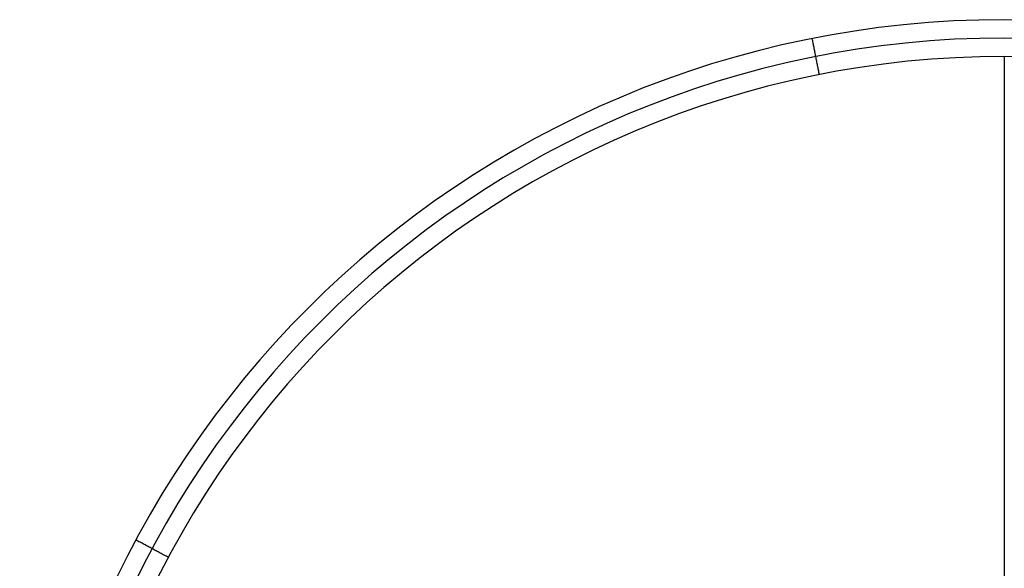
# Model space of a CAD drawing. Header units: millimetres. Extents: x -376 to 374, y -384 to 366.
# Tile 11 of 18: x -376 to -1, y 157 to 366. Entities that reach past the tile are written whole.
import ezdxf

# ---------------------------------------------------------------- set-up
doc = ezdxf.new("R2010")
doc.units = ezdxf.units.MM
doc.header["$MEASUREMENT"] = 0
doc.layers.add('Soround table top', color=7, linetype='Continuous', true_color=0x4c7c50)

msp = doc.modelspace()

# ---------------------------------------------------------------- linework, layer by layer
at = {"layer": 'Soround table top'}
for centre, radius in [((-0.78, -9.05, 376.9), 375), ((-0.78, -9.05, 371.9), 375), ((-0.78, -9.05, 374.4), 375), ((-0.78, -9.05, 371.9), 375), ((-0.78, -9.05, 376.9), 375), ((-0.78, -9.05, 383.9), 368), ((-0.78, -9.05, 390.9), 361), ((-0.78, -9.05, 390.9), 361)]:
    msp.add_arc(centre, radius, 0, 180, dxfattribs=at)
for points in [[(-73.93, 358.74, 376.9), (-73.93, 358.74, 374.4), (-73.93, 358.74, 371.9)], [(-71.2, 345.01, 390.9), (-72.57, 351.88, 383.9), (-73.93, 358.74, 376.9)], [(-0.78, 351.95, 390.9), (-0.78, -9.05, 390.9), (-0.78, -370.05, 390.9)], [(-331.5, 167.72, 376.9), (-331.5, 167.72, 374.4), (-331.5, 167.72, 371.9)], [(-319.15, 161.12, 390.9), (-325.32, 164.42, 383.9), (-331.5, 167.72, 376.9)]]:
    msp.add_open_spline(points, degree=2, dxfattribs=at)

doc.saveas('drawing.dxf')
